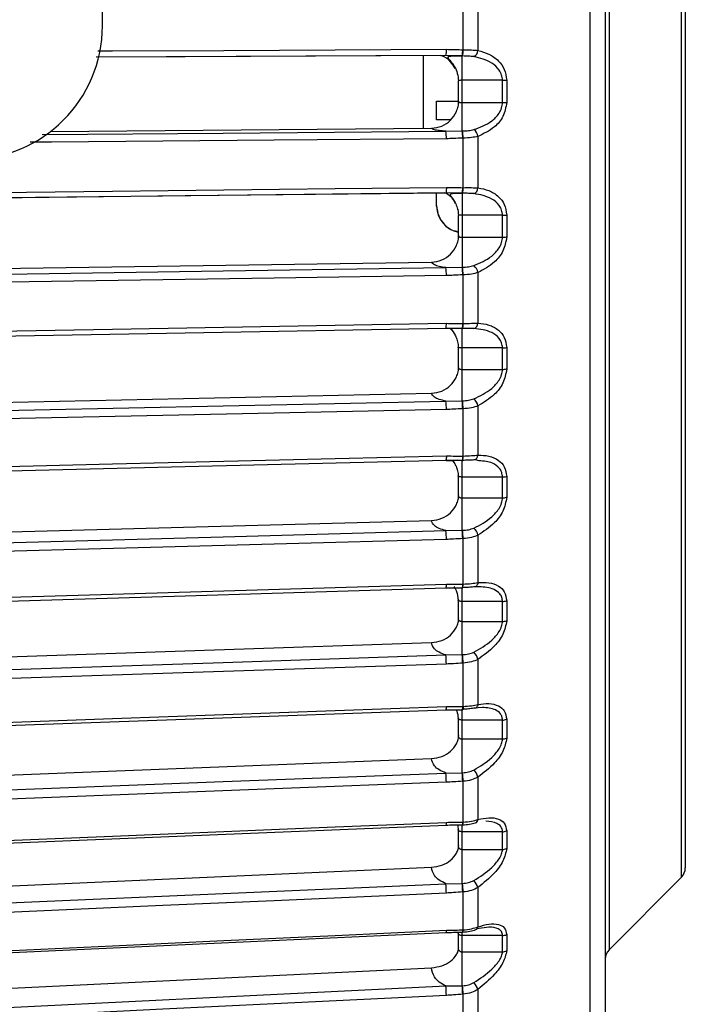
# Model space of a CAD drawing. Header units: millimetres. Extents: x -697 to -365, y 179 to 423.
# Tile 11 of 18: x -415 to -365, y 223 to 296. Entities that reach past the tile are written whole.
import ezdxf

# ---------------------------------------------------------------- set-up
doc = ezdxf.new("R2010")
doc.units = ezdxf.units.MM

msp = doc.modelspace()

# ---------------------------------------------------------------- linework, layer by layer
at = {"color": 7, "linetype": 'Continuous', "lineweight": 25}
for p, q in [((-372.473, 199.128), (-372.473, 402.93)), ((-371.347, 400.587), (-371.347, 201.471)), ((-371.055, 375.129), (-371.055, 226.93)), ((-365.64, 232.344), (-365.64, 369.714)), ((-365.347, 369.007), (-365.347, 233.051)), ((-408.947, 296.029), (-408.947, 306.029)), ((-381.971, 294.23), (-381.971, 297.971)), ((-380.859, 298.063), (-380.859, 294.178)), ((-384.947, 293.836), (-384.947, 288.357)), ((-383.243, 293.823), (-382.927, 293.79)), ((-383.257, 293.796), (-409.407, 293.675)), ((-382.034, 293.765), (-383.257, 293.796)), ((-382.034, 288.163), (-382.034, 293.765)), ((-382.334, 291.906), (-382.334, 290.373)), ((-379.023, 291.946), (-382.034, 291.946)), ((-379.023, 290.278), (-379.023, 291.946)), ((-378.71, 291.956), (-378.71, 290.289)), ((-383.947, 288.995), (-383.947, 290.395)), ((-382.034, 290.278), (-379.023, 290.278)), ((-412.818, 288.128), (-384.334, 288.362)), ((-383.257, 288.133), (-382.034, 288.163)), ((-381.971, 283.916), (-381.971, 287.624)), ((-380.859, 287.756), (-380.859, 283.906)), ((-383.947, 282.545), (-383.947, 283.518)), ((-382.034, 283.495), (-383.257, 283.525)), ((-382.034, 283.495), (-382.034, 277.968)), ((-382.334, 281.844), (-382.334, 280.328)), ((-379.023, 281.853), (-382.034, 281.853)), ((-379.023, 280.207), (-379.023, 281.853)), ((-378.71, 281.873), (-378.71, 280.228)), ((-382.034, 280.207), (-379.023, 280.207)), ((-439.147, 277.542), (-384.334, 278.348)), ((-383.257, 277.938), (-382.034, 277.968)), ((-381.971, 273.757), (-381.971, 277.398)), ((-380.859, 277.569), (-380.859, 273.788)), ((-383.254, 273.406), (-383.257, 273.414)), ((-382.034, 273.383), (-383.257, 273.414)), ((-383.246, 273.398), (-382.832, 273.393)), ((-383.24, 273.411), (-383.241, 273.407)), ((-382.034, 267.981), (-382.034, 273.39)), ((-382.03, 273.382), (-382.034, 273.383)), ((-382.03, 273.382), (-382.001, 273.382)), ((-381.359, 273.39), (-382.005, 273.383)), ((-382.001, 273.382), (-382.005, 273.383)), ((-381.172, 273.387), (-381.359, 273.39)), ((-382.334, 271.964), (-382.334, 270.466)), ((-379.023, 271.934), (-382.034, 271.934)), ((-379.023, 270.325), (-379.023, 271.934)), ((-378.71, 271.963), (-378.71, 270.356)), ((-382.034, 270.325), (-379.023, 270.325)), ((-439.147, 267.385), (-384.334, 268.54)), ((-383.257, 267.953), (-382.034, 267.981)), ((-381.971, 263.845), (-381.971, 267.386)), ((-380.859, 267.595), (-380.859, 263.918)), ((-383.244, 263.521), (-382.727, 263.519)), ((-382.795, 263.541), (-382.592, 263.266)), ((-382.034, 263.522), (-382.404, 263.531)), ((-382.034, 258.294), (-382.034, 263.522)), ((-382.028, 263.514), (-381.999, 263.515)), ((-381.047, 263.553), (-381.172, 263.552)), ((-380.766, 263.499), (-381.047, 263.553)), ((-382.334, 262.344), (-382.334, 260.878)), ((-379.023, 262.278), (-382.034, 262.278)), ((-379.023, 260.721), (-379.023, 262.278)), ((-378.71, 262.317), (-378.71, 260.762)), ((-382.034, 260.721), (-379.023, 260.721)), ((-439.147, 257.533), (-384.334, 259.026)), ((-383.257, 258.267), (-382.034, 258.294)), ((-380.859, 257.924), (-380.859, 254.383)), ((-381.971, 254.269), (-381.971, 257.679)), ((-380.773, 254.074), (-381.172, 254.056)), ((-383.242, 253.981), (-382.616, 253.982)), ((-382.034, 248.994), (-382.034, 254.001)), ((-382.025, 253.982), (-381.996, 253.983)), ((-382.334, 253.058), (-382.334, 251.667)), ((-379.023, 252.973), (-382.034, 252.973)), ((-379.023, 251.481), (-379.023, 252.973)), ((-378.71, 253.022), (-378.71, 251.532)), ((-382.034, 251.481), (-379.023, 251.481)), ((-439.147, 248.075), (-384.334, 249.893)), ((-383.257, 248.969), (-382.034, 248.994)), ((-381.971, 245.117), (-381.971, 248.364)), ((-380.859, 248.643), (-380.859, 245.271)), ((-383.239, 244.862), (-382.485, 244.868)), ((-382.034, 240.165), (-382.034, 244.905)), ((-382.021, 244.872), (-381.993, 244.873)), ((-380.511, 245.039), (-381.172, 244.985)), ((-382.334, 244.209), (-382.334, 242.907)), ((-379.023, 244.103), (-382.034, 244.103)), ((-379.023, 242.691), (-379.023, 244.103)), ((-378.71, 244.161), (-378.71, 242.751)), ((-382.034, 242.691), (-379.023, 242.691)), ((-439.147, 239.096), (-384.334, 241.223)), ((-383.257, 240.141), (-382.034, 240.165)), ((-381.971, 236.471), (-381.971, 239.527)), ((-380.859, 239.837), (-380.859, 236.664)), ((-383.236, 236.247), (-382.39, 236.26)), ((-382.334, 235.879), (-382.334, 234.667)), ((-382.034, 231.888), (-382.034, 236.269)), ((-379.023, 235.748), (-382.034, 235.748)), ((-382.018, 236.266), (-381.99, 236.267)), ((-379.023, 234.429), (-379.023, 235.748)), ((-378.71, 235.815), (-378.71, 234.497)), ((-382.034, 234.429), (-379.023, 234.429)), ((-439.147, 230.679), (-384.334, 233.094)), ((-365.64, 232.344), (-371.055, 226.93)), ((-383.257, 231.866), (-382.034, 231.888)), ((-381.971, 228.41), (-381.971, 231.246)), ((-380.859, 231.584), (-380.859, 228.64)), ((-382.034, 224.236), (-382.034, 228.275)), ((-380.034, 228.62), (-380.942, 228.479)), ((-383.233, 228.214), (-382.346, 228.234)), ((-382.346, 228.236), (-382.334, 228.158)), ((-382.334, 228.144), (-382.334, 227.024)), ((-379.023, 227.985), (-382.034, 227.985)), ((-382.015, 228.242), (-381.987, 228.243)), ((-379.023, 226.77), (-379.023, 227.985)), ((-378.71, 228.06), (-378.71, 226.846)), ((-382.034, 226.77), (-379.023, 226.77)), ((-438.678, 222.921), (-384.334, 225.58)), ((-383.257, 224.216), (-382.034, 224.236)), ((-380.859, 223.961), (-380.859, 221.271)), ((-381.971, 221.007), (-381.971, 223.597))]:
    msp.add_line(p, q, dxfattribs=at)
at = {"color": 7, "linetype": 'Continuous', "lineweight": 25, "flags": 128}
for points in [[(-409.4, 293.703), (-402.761, 293.733), (-383.243, 293.823)], [(-409.283, 294.143), (-408.205, 294.148), (-399.878, 294.187), (-391.55, 294.225), (-383.222, 294.263)], [(-381.999, 294.231), (-381.983, 294.231), (-381.971, 294.23)], [(-382.005, 293.765), (-382.021, 293.765), (-382.034, 293.765)], [(-413.443, 287.885), (-399.912, 287.996), (-383.257, 288.133)], [(-382.034, 288.163), (-382.018, 288.163), (-382.005, 288.163)], [(-383.222, 287.575), (-396.092, 287.469), (-404.42, 287.401), (-412.748, 287.332), (-414.341, 287.319)], [(-381.971, 287.624), (-381.987, 287.623), (-381.999, 287.623)], [(-383.257, 283.525), (-404.454, 283.289), (-421.11, 283.103)], [(-421.095, 283.117), (-402.76, 283.322), (-383.241, 283.54)], [(-421.075, 283.518), (-408.205, 283.662), (-399.878, 283.755), (-391.55, 283.848), (-383.222, 283.941)], [(-383.222, 283.941), (-383.223, 283.846), (-383.225, 283.757), (-383.228, 283.679), (-383.232, 283.614), (-383.237, 283.564), (-383.243, 283.532), (-383.25, 283.519), (-383.257, 283.525)], [(-381.999, 283.916), (-381.983, 283.916), (-381.971, 283.916)], [(-382.005, 283.495), (-382.021, 283.495), (-382.034, 283.495)], [(-421.11, 277.381), (-399.912, 277.693), (-383.257, 277.938)], [(-382.034, 277.968), (-382.018, 277.968), (-382.005, 277.968)], [(-383.222, 277.341), (-396.092, 277.152), (-404.42, 277.03), (-412.748, 276.907), (-421.075, 276.785)], [(-381.971, 277.398), (-381.987, 277.397), (-381.999, 277.397)], [(-421.094, 272.746), (-402.758, 273.068), (-383.24, 273.412)], [(-421.075, 273.107), (-408.205, 273.333), (-399.878, 273.479), (-391.55, 273.626), (-383.222, 273.773)], [(-381.999, 273.757), (-381.983, 273.757), (-381.971, 273.757)], [(-421.11, 267.155), (-399.912, 267.602), (-383.257, 267.953)], [(-383.222, 267.323), (-396.092, 267.051), (-404.42, 266.876), (-412.748, 266.7), (-421.075, 266.525)], [(-382.034, 267.981), (-382.018, 267.982), (-382.005, 267.982)], [(-381.971, 267.386), (-381.987, 267.385), (-381.999, 267.385)], [(-421.075, 262.947), (-408.205, 263.255), (-399.878, 263.454), (-391.55, 263.652), (-383.222, 263.851)], [(-383.222, 263.851), (-383.223, 263.763), (-383.225, 263.684), (-383.228, 263.618), (-383.232, 263.568), (-383.237, 263.536), (-383.243, 263.522), (-383.25, 263.527), (-383.257, 263.552)], [(-381.999, 263.844), (-382.001, 263.765), (-382.004, 263.693), (-382.007, 263.632), (-382.011, 263.581), (-382.016, 263.544), (-382.022, 263.522), (-382.028, 263.514), (-382.034, 263.522)], [(-381.999, 263.844), (-381.983, 263.844), (-381.971, 263.845)], [(-421.092, 262.627), (-402.757, 263.065), (-383.239, 263.531)], [(-421.11, 257.236), (-399.912, 257.813), (-383.257, 258.267)], [(-382.034, 258.294), (-382.018, 258.295), (-382.005, 258.295)], [(-383.222, 257.609), (-396.092, 257.258), (-404.42, 257.032), (-412.748, 256.805), (-421.075, 256.578)], [(-381.971, 257.679), (-381.987, 257.678), (-381.999, 257.678)], [(-421.075, 253.133), (-408.205, 253.519), (-399.878, 253.768), (-391.55, 254.017), (-383.222, 254.267)], [(-381.999, 254.269), (-381.983, 254.269), (-381.971, 254.269)], [(-380.859, 254.383), (-380.876, 254.308), (-380.901, 254.239), (-380.934, 254.179), (-380.973, 254.129), (-381.018, 254.091), (-381.067, 254.066), (-381.119, 254.054), (-381.172, 254.056)], [(-421.091, 252.853), (-402.755, 253.402), (-383.237, 253.986)], [(-421.11, 247.713), (-399.912, 248.416), (-383.257, 248.969)], [(-382.034, 248.994), (-382.018, 248.995), (-382.005, 248.995)], [(-383.222, 248.289), (-396.092, 247.862), (-404.42, 247.586), (-412.748, 247.309), (-421.075, 247.033)], [(-381.971, 248.364), (-381.987, 248.363), (-381.999, 248.363)], [(-380.859, 245.271), (-380.876, 245.199), (-380.901, 245.134), (-380.934, 245.079), (-380.973, 245.034), (-381.018, 245.002), (-381.067, 244.983), (-381.119, 244.977), (-381.172, 244.985)], [(-421.089, 243.512), (-402.754, 244.167), (-383.236, 244.864)], [(-421.075, 243.753), (-408.205, 244.213), (-399.878, 244.51), (-391.55, 244.808), (-383.222, 245.106)], [(-381.999, 245.116), (-381.983, 245.117), (-381.971, 245.117)], [(-381.971, 245.117), (-381.972, 245.046), (-381.975, 244.985), (-381.978, 244.936), (-381.983, 244.901), (-381.988, 244.879), (-381.993, 244.873), (-381.997, 244.876)], [(-421.11, 238.673), (-399.912, 239.495), (-383.257, 240.141)], [(-382.034, 240.165), (-382.018, 240.166), (-382.005, 240.166)], [(-383.222, 239.446), (-396.092, 238.947), (-404.42, 238.624), (-412.748, 238.301), (-421.075, 237.978)], [(-381.971, 239.527), (-381.987, 239.526), (-381.999, 239.525)], [(-421.075, 234.891), (-408.205, 235.421), (-399.878, 235.765), (-391.55, 236.108), (-383.222, 236.451)], [(-381.999, 236.47), (-381.983, 236.471), (-381.971, 236.471)], [(-421.088, 234.688), (-402.752, 235.443), (-383.234, 236.248)], [(-421.11, 230.198), (-399.912, 231.132), (-383.257, 231.866)], [(-382.034, 231.888), (-382.018, 231.888), (-382.005, 231.889)], [(-381.971, 231.246), (-381.987, 231.245), (-381.999, 231.244)], [(-383.222, 231.161), (-396.092, 230.594), (-404.42, 230.227), (-412.748, 229.86), (-421.075, 229.493)], [(-421.075, 226.628), (-408.205, 227.224), (-399.878, 227.61), (-391.55, 227.996), (-383.222, 228.381)], [(-381.999, 228.409), (-381.983, 228.41), (-381.971, 228.41)], [(-421.086, 226.461), (-402.751, 227.31), (-383.233, 228.214)], [(-421.11, 222.364), (-399.912, 223.401), (-383.257, 224.216)], [(-382.034, 224.236), (-382.018, 224.237), (-382.005, 224.237)], [(-383.222, 223.508), (-396.092, 222.879), (-404.42, 222.471), (-412.748, 222.064), (-421.075, 221.656)], [(-381.971, 223.597), (-381.987, 223.596), (-381.999, 223.595)]]:
    msp.add_lwpolyline(points, dxfattribs=at)
at = {"color": 7, "linetype": 'Continuous', "lineweight": 25}
for centre, radius, start, end in [((-418.947, 296.029), 10, 270, 0), ((-384.647, 294.133), 1.431, 346.34206, 5.22036), ((-384.129, 294.154), 2.131, 349.47017, 2.05581), ((-384.104, 294.154), 2.135, 349.48034, 2.04481), ((-381.408, 294.214), 0.55, 295.47208, 356.24477), ((-379.009, 296.726), 4.78, 269.83245, 273.57872), ((-379.009, 294.319), 4.041, 269.80238, 274.23491), ((-385.927, 287.688), 2.708, 357.61468, 9.46577), ((-385.633, 287.662), 3.634, 359.39027, 7.92764), ((-385.608, 287.662), 3.638, 359.39716, 7.92235), ((-381.546, 287.677), 0.691, 6.53784, 57.20491), ((-383.493, 283.826), 1.496, 347.19242, 3.44763), ((-383.467, 283.826), 1.499, 347.20805, 3.43184), ((-381.343, 283.925), 0.484, 290.70338, 357.68043), ((-381.947, 282.545), 2, 180, 258.85622), ((-379.009, 284.13), 2.277, 269.65713, 277.53726), ((-379.009, 282.307), 2.1, 269.63041, 278.17973), ((-386.691, 277.44), 3.47, 358.36819, 8.25203), ((-386.512, 277.41), 4.513, 359.83016, 7.0935), ((-386.488, 277.411), 4.517, 359.83605, 7.08949), ((-381.62, 277.463), 0.768, 7.97037, 54.29191), ((-385.335, 273.697), 2.114, 352.22782, 2.0362), ((-383.24, 273.669), 1.243, 346.6636, 4.06564), ((-383.212, 273.669), 1.245, 346.67035, 4.05364), ((-381.282, 273.795), 0.423, 285.12602, 359.09324), ((-379.01, 273.449), 1.516, 269.50705, 281.39028), ((-379.01, 271.764), 1.439, 269.48551, 282.01048), ((-381.695, 267.456), 0.847, 9.43803, 51.84796), ((-387.503, 267.404), 4.282, 358.90765, 7.36167), ((-387.445, 267.369), 5.446, 0.16951, 6.45699), ((-387.422, 267.369), 5.451, 0.17474, 6.45386), ((-382.851, 263.754), 0.885, 344.28174, 5.84739), ((-381.227, 263.915), 0.368, 278.65733, 0.4101), ((-379.011, 263.431), 1.153, 269.39205, 285.08814), ((-379.011, 261.832), 1.111, 269.37697, 285.67851), ((-388.347, 257.67), 5.125, 359.31674, 6.68851), ((-388.417, 257.628), 6.418, 0.44737, 5.96193), ((-388.395, 257.628), 6.424, 0.45217, 5.95944), ((-381.771, 257.747), 0.929, 10.97525, 49.80711), ((-384.109, 254.185), 0.891, 346.75425, 5.27692), ((-382.656, 254.182), 0.662, 342.46438, 7.49562), ((-382.519, 254.178), 0.556, 339.622, 9.458), ((-379.012, 253.917), 0.945, 269.31823, 288.58797), ((-379.012, 252.4), 0.919, 269.31023, 289.14219), ((-389.203, 248.326), 5.981, 359.64407, 6.16888), ((-389.418, 248.274), 7.419, 0.68876, 5.57191), ((-389.397, 248.274), 7.426, 0.69329, 5.56988), ((-381.849, 248.422), 1.014, 12.62399, 48.11138), ((-383.797, 245.027), 0.58, 343.49725, 7.74648), ((-382.721, 245.058), 0.724, 345.12274, 4.61253), ((-379.013, 244.915), 0.812, 269.28764, 291.85465), ((-379.013, 243.486), 0.795, 269.28668, 292.3677), ((-390.055, 239.455), 6.833, 359.92011, 5.76224), ((-390.442, 239.391), 8.444, 0.9111, 5.26219), ((-390.422, 239.391), 8.452, 0.91548, 5.26053), ((-381.929, 239.561), 1.105, 14.43495, 46.70859), ((-383.911, 236.39), 0.691, 348.08343, 5.02727), ((-382.527, 236.416), 0.53, 343.56725, 5.89158), ((-382.498, 236.417), 0.53, 343.56239, 5.88353), ((-381.145, 236.679), 0.286, 290.02591, 356.86519), ((-379.014, 236.47), 0.722, 269.29845, 294.86106), ((-379.014, 235.139), 0.71, 269.30388, 295.32924), ((-366.347, 233.051), 1, 315, 0), ((-382.017, 231.242), 1.208, 16.47042, 45.54938), ((-390.889, 231.139), 7.667, 0.16558, 5.44148), ((-391.494, 231.057), 9.497, 1.1278, 5.01529), ((-391.475, 231.058), 9.506, 1.13211, 5.01391), ((-383.657, 228.325), 0.438, 345.27812, 7.3165), ((-382.412, 228.364), 0.416, 342.88457, 6.24303), ((-382.384, 228.365), 0.416, 342.87854, 6.23457), ((-381.113, 228.659), 0.254, 294.05561, 355.57368), ((-379.015, 228.643), 0.658, 269.34553, 297.58763), ((-379.016, 227.419), 0.65, 269.35625, 298.00837), ((-370.347, 226.223), 1, 135, 180), ((-391.698, 223.45), 8.477, 0.39588, 5.1877), ((-392.598, 223.346), 10.602, 1.35045, 4.8182), ((-392.581, 223.346), 10.613, 1.3548, 4.81704), ((-382.121, 223.531), 1.333, 18.80882, 44.58354)]:
    msp.add_arc(centre, radius, start, end, dxfattribs=at)
for points, knots in [([(-383.222, 294.263), (-382.994, 294.258), (-382.586, 294.248), (-382.179, 294.236), (-381.999, 294.231)], [0, 0, 0, 0, 0.56, 1, 1, 1, 1]), ([(-381.971, 294.23), (-381.75, 294.229), (-381.345, 294.226), (-381.011, 294.193), (-380.859, 294.178)], [0, 0, 0, 0, 0.54608, 1, 1, 1, 1]), ([(-380.859, 294.178), (-380.584, 294.103), (-380.032, 293.952), (-379.349, 293.47), (-378.827, 292.802), (-378.749, 292.237), (-378.71, 291.956)], [0, 0, 0, 0, 0.280224, 0.560337, 0.78079, 1, 1, 1, 1]), ([(-382.553, 292.817), (-382.66, 292.997), (-382.901, 293.4), (-383.338, 293.736), (-383.632, 293.787), (-383.669, 293.794)], [0, 0, 0, 0, 0.41351, 0.927738, 1, 1, 1, 1]), ([(-382.034, 293.756), (-382.132, 293.755), (-382.323, 293.754), (-382.581, 293.75), (-382.794, 293.743), (-382.954, 293.731), (-383.06, 293.71), (-383.109, 293.675), (-383.106, 293.622), (-383.057, 293.548), (-382.971, 293.447), (-382.816, 293.268), (-382.6, 292.956), (-382.429, 292.634), (-382.404, 292.436), (-382.402, 292.413)], [0, 0, 0, 0, 0.085659, 0.165942, 0.241344, 0.311542, 0.377676, 0.440284, 0.500926, 0.561334, 0.622928, 0.687095, 0.826003, 0.979646, 1, 1, 1, 1]), ([(-381.172, 293.717), (-381.302, 293.732), (-381.562, 293.761), (-381.857, 293.763), (-382.005, 293.765)], [0, 0, 0, 0, 0.499171, 1, 1, 1, 1]), ([(-379.023, 291.946), (-379.036, 292.08), (-379.065, 292.363), (-379.329, 292.836), (-380.002, 293.432), (-380.704, 293.603), (-381.172, 293.717)], [0, 0, 0, 0, 0.119163, 0.251245, 0.501201, 1, 1, 1, 1]), ([(-382.299, 291.921), (-382.304, 292.052), (-382.309, 292.228), (-382.368, 292.392), (-382.383, 292.435)], [0, 0, 0, 0, 0.739738, 1, 1, 1, 1]), ([(-382.034, 291.946), (-382.073, 291.946), (-382.135, 291.945), (-382.211, 291.942), (-382.266, 291.94), (-382.31, 291.937), (-382.335, 291.933), (-382.336, 291.928), (-382.312, 291.924), (-382.299, 291.921)], [0, 0, 0, 0, 0.189182, 0.29918, 0.419203, 0.549282, 0.689434, 0.839672, 1, 1, 1, 1]), ([(-384.334, 288.362), (-384.07, 288.394), (-383.542, 288.46), (-382.871, 288.931), (-382.497, 289.488), (-382.325, 289.991), (-382.308, 290.255), (-382.299, 290.384)], [0, 0, 0, 0, 0.249639, 0.499119, 0.748613, 0.876971, 1, 1, 1, 1]), ([(-383.947, 290.395), (-383.918, 290.395), (-383.858, 290.395), (-383.395, 290.395), (-382.853, 290.395), (-382.464, 290.395), (-382.334, 290.395)], [0, 0, 0, 0, 0.286071, 0.571879, 0.85755, 1, 1, 1, 1]), ([(-382.299, 290.384), (-382.31, 290.379), (-382.33, 290.367), (-382.337, 290.349), (-382.325, 290.331), (-382.295, 290.313), (-382.249, 290.297), (-382.189, 290.286), (-382.116, 290.279), (-382.062, 290.278), (-382.034, 290.278)], [0, 0, 0, 0, 0.124888, 0.249848, 0.374882, 0.49999, 0.616707, 0.73884, 0.866555, 1, 1, 1, 1]), ([(-381.172, 288.258), (-380.705, 288.427), (-380.003, 288.681), (-379.33, 289.353), (-379.065, 289.857), (-379.036, 290.143), (-379.023, 290.278)], [0, 0, 0, 0, 0.498093, 0.748744, 0.880822, 1, 1, 1, 1]), ([(-378.71, 290.289), (-378.775, 289.925), (-378.904, 289.195), (-379.736, 288.274), (-380.434, 287.952), (-380.859, 287.756)], [0, 0, 0, 0, 0.279254, 0.560993, 1, 1, 1, 1]), ([(-382.886, 288.995), (-383.053, 288.995), (-383.447, 288.995), (-383.854, 288.995), (-383.916, 288.995), (-383.947, 288.995)], [0, 0, 0, 0, 0.268275, 0.633477, 1, 1, 1, 1]), ([(-383.257, 288.133), (-383.428, 288.148), (-383.772, 288.179), (-384.212, 288.256), (-384.288, 288.322), (-384.334, 288.362)], [0, 0, 0, 0, 0.280468, 0.560859, 1, 1, 1, 1]), ([(-382.005, 288.163), (-381.857, 288.168), (-381.562, 288.176), (-381.302, 288.231), (-381.172, 288.258)], [0, 0, 0, 0, 0.500158, 1, 1, 1, 1]), ([(-381.999, 287.623), (-382.228, 287.613), (-382.635, 287.594), (-383.043, 287.581), (-383.222, 287.575)], [0, 0, 0, 0, 0.559999, 1, 1, 1, 1]), ([(-380.859, 287.756), (-381.011, 287.722), (-381.345, 287.646), (-381.75, 287.632), (-381.971, 287.624)], [0, 0, 0, 0, 0.45392, 1, 1, 1, 1]), ([(-382.529, 282.718), (-382.638, 282.918), (-382.828, 283.267), (-383.177, 283.457), (-383.326, 283.539)], [0, 0, 0, 0, 0.572672, 1, 1, 1, 1]), ([(-383.241, 283.54), (-383.061, 283.544), (-382.814, 283.551), (-382.488, 283.512), (-382.347, 283.503), (-382.265, 283.497)], [0, 0, 0, 0, 0.523058, 0.720251, 1, 1, 1, 1]), ([(-383.222, 283.941), (-382.994, 283.937), (-382.586, 283.929), (-382.179, 283.92), (-381.999, 283.916)], [0, 0, 0, 0, 0.56, 1, 1, 1, 1]), ([(-381.172, 283.473), (-381.302, 283.48), (-381.562, 283.496), (-381.857, 283.495), (-382.005, 283.495)], [0, 0, 0, 0, 0.4991708, 1, 1, 1, 1]), ([(-381.971, 283.916), (-381.75, 283.918), (-381.345, 283.921), (-381.011, 283.911), (-380.859, 283.906)], [0, 0, 0, 0, 0.54608, 1, 1, 1, 1]), ([(-380.859, 283.906), (-380.584, 283.852), (-380.032, 283.745), (-379.349, 283.321), (-378.827, 282.7), (-378.749, 282.148), (-378.71, 281.873)], [0, 0, 0, 0, 0.280224, 0.560337, 0.78079, 1, 1, 1, 1]), ([(-382.034, 283.486), (-382.126, 283.485), (-382.304, 283.482), (-382.532, 283.478), (-382.711, 283.472), (-382.837, 283.459), (-382.911, 283.435), (-382.937, 283.397), (-382.92, 283.339), (-382.854, 283.235), (-382.702, 283.039), (-382.516, 282.711), (-382.398, 282.438), (-382.381, 282.278), (-382.38, 282.262)], [0, 0, 0, 0, 0.091183, 0.17556, 0.254052, 0.326782, 0.395153, 0.459923, 0.522586, 0.584588, 0.7102, 0.843386, 0.984463, 1, 1, 1, 1]), ([(-379.023, 281.853), (-379.036, 281.985), (-379.065, 282.262), (-379.329, 282.714), (-380.002, 283.261), (-380.704, 283.388), (-381.172, 283.473)], [0, 0, 0, 0, 0.119163, 0.251245, 0.501201, 1, 1, 1, 1]), ([(-383.947, 282.58), (-383.918, 282.317), (-383.858, 281.791), (-383.395, 281.135), (-382.853, 280.723), (-382.464, 280.668), (-382.334, 280.65)], [0, 0, 0, 0, 0.286071, 0.571879, 0.85755, 1, 1, 1, 1]), ([(-382.299, 281.871), (-382.302, 281.999), (-382.305, 282.146), (-382.352, 282.283), (-382.357, 282.3)], [0, 0, 0, 0, 0.877771, 1, 1, 1, 1]), ([(-382.034, 281.853), (-382.073, 281.853), (-382.135, 281.853), (-382.211, 281.854), (-382.266, 281.857), (-382.31, 281.86), (-382.335, 281.864), (-382.336, 281.869), (-382.312, 281.87), (-382.299, 281.871)], [0, 0, 0, 0, 0.189182, 0.29918, 0.419203, 0.549282, 0.689434, 0.839672, 1, 1, 1, 1]), ([(-384.334, 278.348), (-384.07, 278.382), (-383.542, 278.45), (-382.871, 278.918), (-382.497, 279.469), (-382.325, 279.966), (-382.308, 280.226), (-382.299, 280.354)], [0, 0, 0, 0, 0.249639, 0.499119, 0.748613, 0.876971, 1, 1, 1, 1]), ([(-382.299, 280.354), (-382.31, 280.346), (-382.33, 280.33), (-382.337, 280.305), (-382.325, 280.28), (-382.295, 280.255), (-382.249, 280.234), (-382.189, 280.219), (-382.116, 280.209), (-382.062, 280.208), (-382.034, 280.207)], [0, 0, 0, 0, 0.124888, 0.249848, 0.374882, 0.49999, 0.616707, 0.73884, 0.866555, 1, 1, 1, 1]), ([(-381.172, 278.087), (-380.705, 278.281), (-380.003, 278.574), (-379.33, 279.277), (-379.065, 279.79), (-379.036, 280.073), (-379.023, 280.207)], [0, 0, 0, 0, 0.498093, 0.748744, 0.880822, 1, 1, 1, 1]), ([(-378.71, 280.228), (-378.775, 279.865), (-378.904, 279.136), (-379.736, 278.165), (-380.434, 277.795), (-380.859, 277.569)], [0, 0, 0, 0, 0.279254, 0.560993, 1, 1, 1, 1]), ([(-383.257, 277.938), (-383.428, 277.966), (-383.772, 278.021), (-384.212, 278.159), (-384.288, 278.277), (-384.334, 278.348)], [0, 0, 0, 0, 0.280468, 0.560859, 1, 1, 1, 1]), ([(-382.005, 277.968), (-381.857, 277.974), (-381.562, 277.986), (-381.302, 278.053), (-381.172, 278.087)], [0, 0, 0, 0, 0.500158, 1, 1, 1, 1]), ([(-381.999, 277.397), (-382.228, 277.385), (-382.635, 277.364), (-383.043, 277.348), (-383.222, 277.341)], [0, 0, 0, 0, 0.559999, 1, 1, 1, 1]), ([(-380.859, 277.569), (-381.011, 277.526), (-381.345, 277.429), (-381.75, 277.409), (-381.971, 277.398)], [0, 0, 0, 0, 0.45392, 1, 1, 1, 1]), ([(-383.24, 273.412), (-383.06, 273.412), (-382.654, 273.412), (-382.248, 273.406), (-382.021, 273.403)], [0, 0, 0, 0, 0.4421582, 1, 1, 1, 1]), ([(-383.222, 273.773), (-382.994, 273.77), (-382.586, 273.766), (-382.179, 273.759), (-381.999, 273.757)], [0, 0, 0, 0, 0.56, 1, 1, 1, 1]), ([(-382.99, 273.407), (-382.962, 273.39), (-382.765, 273.273), (-382.662, 273.064), (-382.573, 272.884)], [0, 0, 0, 0, 0.141175, 1, 1, 1, 1]), ([(-382.831, 273.35), (-382.831, 273.35), (-382.853, 273.333), (-382.802, 273.253), (-382.663, 273.057), (-382.494, 272.762), (-382.361, 272.391), (-382.343, 272.115), (-382.334, 271.974)], [0, 0, 0, 0, 0.005448, 0.187442, 0.374384, 0.572787, 0.782953, 1, 1, 1, 1]), ([(-381.971, 273.757), (-381.75, 273.762), (-381.345, 273.771), (-381.011, 273.783), (-380.859, 273.788)], [0, 0, 0, 0, 0.54608, 1, 1, 1, 1]), ([(-379.023, 271.934), (-379.036, 272.061), (-379.065, 272.331), (-379.329, 272.757), (-380.002, 273.252), (-380.704, 273.333), (-381.172, 273.387)], [0, 0, 0, 0, 0.119163, 0.2512452, 0.501201, 1, 1, 1, 1]), ([(-380.859, 273.788), (-380.584, 273.757), (-380.032, 273.695), (-379.349, 273.331), (-378.827, 272.764), (-378.749, 272.23), (-378.71, 271.963)], [0, 0, 0, 0, 0.280224, 0.560337, 0.78079, 1, 1, 1, 1]), ([(-382.034, 271.934), (-382.073, 271.934), (-382.135, 271.935), (-382.211, 271.94), (-382.266, 271.947), (-382.31, 271.957), (-382.335, 271.969), (-382.336, 271.983), (-382.312, 271.99), (-382.299, 271.993)], [0, 0, 0, 0, 0.189182, 0.29918, 0.419203, 0.549282, 0.689434, 0.839672, 1, 1, 1, 1]), ([(-384.334, 268.54), (-384.07, 268.575), (-383.542, 268.645), (-382.871, 269.106), (-382.497, 269.646), (-382.325, 270.132), (-382.308, 270.386), (-382.299, 270.511)], [0, 0, 0, 0, 0.249639, 0.499119, 0.748613, 0.876971, 1, 1, 1, 1]), ([(-382.299, 270.511), (-382.31, 270.501), (-382.33, 270.481), (-382.337, 270.449), (-382.325, 270.417), (-382.295, 270.386), (-382.249, 270.36), (-382.189, 270.34), (-382.116, 270.327), (-382.062, 270.326), (-382.034, 270.325)], [0, 0, 0, 0, 0.124888, 0.249848, 0.374882, 0.49999, 0.616707, 0.73884, 0.866555, 1, 1, 1, 1]), ([(-381.172, 268.123), (-380.705, 268.341), (-380.003, 268.67), (-379.33, 269.398), (-379.065, 269.915), (-379.036, 270.193), (-379.023, 270.325)], [0, 0, 0, 0, 0.4980925, 0.7487444, 0.8808223, 1, 1, 1, 1]), ([(-378.71, 270.356), (-378.775, 269.997), (-378.904, 269.274), (-379.736, 268.263), (-380.434, 267.848), (-380.859, 267.595)], [0, 0, 0, 0, 0.279254, 0.560993, 1, 1, 1, 1]), ([(-383.257, 267.953), (-383.428, 267.992), (-383.772, 268.071), (-384.212, 268.269), (-384.288, 268.438), (-384.334, 268.54)], [0, 0, 0, 0, 0.280468, 0.560859, 1, 1, 1, 1]), ([(-382.005, 267.982), (-381.857, 267.989), (-381.562, 268.004), (-381.302, 268.083), (-381.172, 268.123)], [0, 0, 0, 0, 0.500158, 1, 1, 1, 1]), ([(-381.999, 267.385), (-382.228, 267.372), (-382.635, 267.349), (-383.043, 267.331), (-383.222, 267.323)], [0, 0, 0, 0, 0.559999, 1, 1, 1, 1]), ([(-380.859, 267.595), (-381.011, 267.542), (-381.345, 267.426), (-381.75, 267.4), (-381.971, 267.386)], [0, 0, 0, 0, 0.45392, 1, 1, 1, 1]), ([(-383.222, 263.851), (-382.994, 263.85), (-382.586, 263.849), (-382.179, 263.846), (-381.999, 263.844)], [0, 0, 0, 0, 0.56, 1, 1, 1, 1]), ([(-381.971, 263.845), (-381.75, 263.853), (-381.345, 263.868), (-381.011, 263.902), (-380.859, 263.918)], [0, 0, 0, 0, 0.54608, 1, 1, 1, 1]), ([(-380.859, 263.918), (-380.584, 263.909), (-380.032, 263.892), (-379.349, 263.593), (-378.827, 263.084), (-378.749, 262.572), (-378.71, 262.317)], [0, 0, 0, 0, 0.280224, 0.560337, 0.78079, 1, 1, 1, 1]), ([(-383.239, 263.531), (-383.059, 263.532), (-382.652, 263.534), (-382.246, 263.531), (-382.02, 263.529)], [0, 0, 0, 0, 0.4425669, 1, 1, 1, 1]), ([(-382.73, 263.544), (-382.733, 263.529), (-382.739, 263.493), (-382.626, 263.34), (-382.485, 263.084), (-382.36, 262.741), (-382.343, 262.48), (-382.334, 262.347)], [0, 0, 0, 0, 0.1428917, 0.3364713, 0.5447327, 0.7676045, 1, 1, 1, 1]), ([(-381.172, 263.552), (-381.302, 263.546), (-381.562, 263.533), (-381.857, 263.526), (-382.005, 263.522)], [0, 0, 0, 0, 0.499171, 1, 1, 1, 1]), ([(-379.023, 262.278), (-379.035, 262.396), (-379.061, 262.644), (-379.306, 263.029), (-379.854, 263.421), (-380.421, 263.47), (-380.766, 263.499)], [0, 0, 0, 0, 0.134462, 0.282451, 0.563332, 1, 1, 1, 1]), ([(-382.034, 262.278), (-382.073, 262.278), (-382.135, 262.28), (-382.211, 262.289), (-382.266, 262.301), (-382.31, 262.317), (-382.335, 262.338), (-382.336, 262.36), (-382.312, 262.372), (-382.299, 262.379)], [0, 0, 0, 0, 0.189182, 0.29918, 0.419203, 0.549282, 0.689434, 0.839672, 1, 1, 1, 1]), ([(-384.334, 259.026), (-384.07, 259.062), (-383.542, 259.133), (-382.871, 259.582), (-382.497, 260.107), (-382.325, 260.578), (-382.308, 260.824), (-382.299, 260.944)], [0, 0, 0, 0, 0.249639, 0.499119, 0.748613, 0.876971, 1, 1, 1, 1]), ([(-382.299, 260.944), (-382.31, 260.932), (-382.33, 260.908), (-382.337, 260.869), (-382.325, 260.831), (-382.295, 260.794), (-382.249, 260.763), (-382.189, 260.74), (-382.116, 260.724), (-382.062, 260.722), (-382.034, 260.721)], [0, 0, 0, 0, 0.124888, 0.249848, 0.374882, 0.49999, 0.616707, 0.73884, 0.866555, 1, 1, 1, 1]), ([(-381.172, 258.457), (-380.705, 258.698), (-380.003, 259.06), (-379.33, 259.805), (-379.065, 260.322), (-379.036, 260.592), (-379.023, 260.721)], [0, 0, 0, 0, 0.498093, 0.748744, 0.880822, 1, 1, 1, 1]), ([(-378.71, 260.762), (-378.775, 260.409), (-378.904, 259.701), (-379.736, 258.658), (-380.434, 258.202), (-380.859, 257.924)], [0, 0, 0, 0, 0.2792542, 0.5609928, 1, 1, 1, 1]), ([(-383.257, 258.267), (-383.428, 258.318), (-383.772, 258.42), (-384.212, 258.676), (-384.288, 258.894), (-384.334, 259.026)], [0, 0, 0, 0, 0.280468, 0.560859, 1, 1, 1, 1]), ([(-382.005, 258.295), (-381.857, 258.304), (-381.562, 258.321), (-381.302, 258.411), (-381.172, 258.457)], [0, 0, 0, 0, 0.500158, 1, 1, 1, 1]), ([(-380.859, 257.924), (-381.011, 257.863), (-381.345, 257.727), (-381.75, 257.696), (-381.971, 257.679)], [0, 0, 0, 0, 0.45392, 1, 1, 1, 1]), ([(-381.999, 257.678), (-382.228, 257.663), (-382.635, 257.638), (-383.043, 257.618), (-383.222, 257.609)], [0, 0, 0, 0, 0.559999, 1, 1, 1, 1]), ([(-383.222, 254.267), (-382.994, 254.268), (-382.586, 254.269), (-382.179, 254.269), (-381.999, 254.269)], [0, 0, 0, 0, 0.56, 1, 1, 1, 1]), ([(-382.623, 254.075), (-382.628, 254.069), (-382.645, 254.049), (-382.573, 253.937), (-382.415, 253.648), (-382.367, 253.305), (-382.334, 253.069)], [0, 0, 0, 0, 0.096235, 0.298052, 0.517586, 1, 1, 1, 1]), ([(-381.172, 254.056), (-381.302, 254.043), (-381.562, 254.017), (-381.857, 254.006), (-382.005, 254.001)], [0, 0, 0, 0, 0.499171, 1, 1, 1, 1]), ([(-381.971, 254.269), (-381.75, 254.281), (-381.345, 254.302), (-381.011, 254.358), (-380.859, 254.383)], [0, 0, 0, 0, 0.54608, 1, 1, 1, 1]), ([(-380.859, 254.383), (-380.584, 254.397), (-380.032, 254.425), (-379.349, 254.194), (-378.827, 253.747), (-378.749, 253.263), (-378.71, 253.022)], [0, 0, 0, 0, 0.280224, 0.560337, 0.78079, 1, 1, 1, 1]), ([(-379.023, 252.973), (-379.033, 253.075), (-379.054, 253.288), (-379.255, 253.62), (-379.793, 254.002), (-380.381, 254.045), (-380.773, 254.074)], [0, 0, 0, 0, 0.120767, 0.25165, 0.50174, 1, 1, 1, 1]), ([(-383.237, 253.986), (-383.057, 253.988), (-382.651, 253.993), (-382.244, 253.992), (-382.018, 253.992)], [0, 0, 0, 0, 0.443019, 1, 1, 1, 1]), ([(-382.034, 252.973), (-382.073, 252.974), (-382.135, 252.976), (-382.211, 252.989), (-382.266, 253.006), (-382.31, 253.028), (-382.335, 253.056), (-382.336, 253.087), (-382.312, 253.105), (-382.299, 253.114)], [0, 0, 0, 0, 0.189182, 0.29918, 0.419203, 0.549282, 0.689434, 0.839672, 1, 1, 1, 1]), ([(-384.334, 249.893), (-384.07, 249.929), (-383.542, 250), (-382.871, 250.434), (-382.497, 250.938), (-382.325, 251.39), (-382.308, 251.625), (-382.299, 251.741)], [0, 0, 0, 0, 0.2496392, 0.4991188, 0.7486127, 0.8769714, 1, 1, 1, 1]), ([(-382.299, 251.741), (-382.31, 251.727), (-382.33, 251.699), (-382.337, 251.654), (-382.325, 251.609), (-382.295, 251.567), (-382.249, 251.531), (-382.189, 251.504), (-382.116, 251.485), (-382.062, 251.483), (-382.034, 251.481)], [0, 0, 0, 0, 0.124888, 0.249848, 0.374882, 0.49999, 0.616707, 0.73884, 0.866555, 1, 1, 1, 1]), ([(-381.172, 249.176), (-380.705, 249.437), (-380.003, 249.829), (-379.33, 250.586), (-379.065, 251.097), (-379.036, 251.358), (-379.023, 251.481)], [0, 0, 0, 0, 0.498093, 0.748744, 0.880822, 1, 1, 1, 1]), ([(-378.71, 251.532), (-378.775, 251.19), (-378.904, 250.501), (-379.736, 249.437), (-380.434, 248.944), (-380.859, 248.643)], [0, 0, 0, 0, 0.2792542, 0.5609928, 1, 1, 1, 1]), ([(-383.257, 248.969), (-383.428, 249.03), (-383.772, 249.154), (-384.212, 249.467), (-384.288, 249.731), (-384.334, 249.893)], [0, 0, 0, 0, 0.280468, 0.560859, 1, 1, 1, 1]), ([(-382.005, 248.995), (-381.857, 249.005), (-381.562, 249.025), (-381.302, 249.126), (-381.172, 249.176)], [0, 0, 0, 0, 0.500158, 1, 1, 1, 1]), ([(-381.999, 248.363), (-382.228, 248.348), (-382.635, 248.321), (-383.043, 248.298), (-383.222, 248.289)], [0, 0, 0, 0, 0.559999, 1, 1, 1, 1]), ([(-380.859, 248.643), (-381.011, 248.574), (-381.345, 248.421), (-381.75, 248.384), (-381.971, 248.364)], [0, 0, 0, 0, 0.45392, 1, 1, 1, 1]), ([(-381.971, 245.117), (-381.75, 245.132), (-381.345, 245.158), (-381.011, 245.236), (-380.859, 245.271)], [0, 0, 0, 0, 0.54608, 1, 1, 1, 1]), ([(-380.859, 245.271), (-380.584, 245.307), (-380.032, 245.38), (-379.349, 245.218), (-378.827, 244.839), (-378.749, 244.387), (-378.71, 244.161)], [0, 0, 0, 0, 0.280224, 0.560337, 0.78079, 1, 1, 1, 1]), ([(-383.236, 244.864), (-383.055, 244.867), (-382.649, 244.874), (-382.243, 244.876), (-382.017, 244.878)], [0, 0, 0, 0, 0.443515, 1, 1, 1, 1]), ([(-383.222, 245.106), (-382.994, 245.108), (-382.586, 245.112), (-382.179, 245.115), (-381.999, 245.116)], [0, 0, 0, 0, 0.56, 1, 1, 1, 1]), ([(-382.485, 244.868), (-382.468, 244.834), (-382.391, 244.679), (-382.359, 244.424), (-382.334, 244.226)], [0, 0, 0, 0, 0.2240112, 1, 1, 1, 1]), ([(-381.172, 244.985), (-381.302, 244.965), (-381.562, 244.926), (-381.857, 244.913), (-382.005, 244.906)], [0, 0, 0, 0, 0.499171, 1, 1, 1, 1]), ([(-379.023, 244.103), (-379.031, 244.189), (-379.047, 244.368), (-379.21, 244.649), (-379.658, 244.977), (-380.17, 245.014), (-380.511, 245.039)], [0, 0, 0, 0, 0.121743, 0.251793, 0.50199, 1, 1, 1, 1]), ([(-382.034, 244.103), (-382.073, 244.104), (-382.135, 244.107), (-382.211, 244.124), (-382.266, 244.145), (-382.31, 244.174), (-382.335, 244.209), (-382.336, 244.249), (-382.312, 244.272), (-382.299, 244.284)], [0, 0, 0, 0, 0.189182, 0.29918, 0.419203, 0.549282, 0.689434, 0.839672, 1, 1, 1, 1]), ([(-384.334, 241.223), (-384.07, 241.258), (-383.542, 241.33), (-382.871, 241.744), (-382.497, 242.223), (-382.325, 242.651), (-382.308, 242.874), (-382.299, 242.983)], [0, 0, 0, 0, 0.249639, 0.499119, 0.748613, 0.876971, 1, 1, 1, 1]), ([(-382.299, 242.983), (-382.31, 242.968), (-382.33, 242.936), (-382.337, 242.885), (-382.325, 242.835), (-382.295, 242.788), (-382.249, 242.747), (-382.189, 242.716), (-382.116, 242.695), (-382.062, 242.692), (-382.034, 242.691)], [0, 0, 0, 0, 0.124888, 0.249848, 0.374882, 0.49999, 0.616707, 0.73884, 0.866555, 1, 1, 1, 1]), ([(-381.172, 240.365), (-380.705, 240.644), (-380.003, 241.062), (-379.33, 241.823), (-379.065, 242.325), (-379.036, 242.573), (-379.023, 242.691)], [0, 0, 0, 0, 0.498093, 0.748744, 0.880822, 1, 1, 1, 1]), ([(-378.71, 242.751), (-378.775, 242.421), (-378.904, 241.76), (-379.736, 240.683), (-380.434, 240.157), (-380.859, 239.837)], [0, 0, 0, 0, 0.279254, 0.560993, 1, 1, 1, 1]), ([(-383.257, 240.141), (-383.428, 240.214), (-383.772, 240.359), (-384.212, 240.724), (-384.288, 241.034), (-384.334, 241.223)], [0, 0, 0, 0, 0.280468, 0.560859, 1, 1, 1, 1]), ([(-382.005, 240.166), (-381.857, 240.178), (-381.562, 240.2), (-381.302, 240.31), (-381.172, 240.365)], [0, 0, 0, 0, 0.500158, 1, 1, 1, 1]), ([(-381.999, 239.525), (-382.228, 239.509), (-382.635, 239.48), (-383.043, 239.456), (-383.222, 239.446)], [0, 0, 0, 0, 0.5599988, 1, 1, 1, 1]), ([(-380.859, 239.837), (-381.011, 239.76), (-381.345, 239.59), (-381.75, 239.549), (-381.971, 239.527)], [0, 0, 0, 0, 0.45392, 1, 1, 1, 1]), ([(-383.222, 236.451), (-382.994, 236.455), (-382.586, 236.462), (-382.179, 236.468), (-381.999, 236.47)], [0, 0, 0, 0, 0.56, 1, 1, 1, 1]), ([(-381.99, 236.267), (-381.818, 236.279), (-381.479, 236.303), (-381.189, 236.376), (-381.047, 236.411)], [0, 0, 0, 0, 0.51031, 1, 1, 1, 1]), ([(-381.971, 236.471), (-381.75, 236.489), (-381.345, 236.521), (-381.011, 236.619), (-380.859, 236.664)], [0, 0, 0, 0, 0.54608, 1, 1, 1, 1]), ([(-380.859, 236.664), (-380.584, 236.723), (-380.032, 236.84), (-379.349, 236.749), (-378.827, 236.439), (-378.749, 236.023), (-378.71, 235.815)], [0, 0, 0, 0, 0.2802238, 0.5603374, 0.7807901, 1, 1, 1, 1]), ([(-379.023, 235.748), (-379.029, 235.82), (-379.042, 235.967), (-379.169, 236.199), (-379.535, 236.476), (-379.973, 236.507), (-380.264, 236.528)], [0, 0, 0, 0, 0.12256, 0.251768, 0.502008, 1, 1, 1, 1]), ([(-383.234, 236.248), (-383.054, 236.252), (-382.647, 236.261), (-382.241, 236.266), (-382.015, 236.269)], [0, 0, 0, 0, 0.4440559, 1, 1, 1, 1]), ([(-382.39, 236.26), (-382.389, 236.259), (-382.357, 236.179), (-382.346, 236.038), (-382.334, 235.897)], [0, 0, 0, 0, 0.007423, 1, 1, 1, 1]), ([(-382.034, 235.748), (-382.073, 235.75), (-382.135, 235.754), (-382.211, 235.775), (-382.266, 235.8), (-382.31, 235.835), (-382.335, 235.877), (-382.336, 235.924), (-382.312, 235.953), (-382.299, 235.967)], [0, 0, 0, 0, 0.189182, 0.29918, 0.419203, 0.549282, 0.689434, 0.839672, 1, 1, 1, 1]), ([(-384.334, 233.094), (-384.07, 233.129), (-383.542, 233.2), (-382.871, 233.591), (-382.497, 234.041), (-382.325, 234.441), (-382.308, 234.65), (-382.299, 234.752)], [0, 0, 0, 0, 0.249639, 0.499119, 0.748613, 0.876971, 1, 1, 1, 1]), ([(-382.299, 234.752), (-382.31, 234.734), (-382.33, 234.7), (-382.337, 234.643), (-382.325, 234.587), (-382.295, 234.536), (-382.249, 234.491), (-382.189, 234.457), (-382.116, 234.433), (-382.062, 234.43), (-382.034, 234.429)], [0, 0, 0, 0, 0.124888, 0.249848, 0.374882, 0.49999, 0.616707, 0.73884, 0.866555, 1, 1, 1, 1]), ([(-381.172, 232.104), (-380.705, 232.398), (-380.003, 232.839), (-379.33, 233.597), (-379.065, 234.084), (-379.036, 234.318), (-379.023, 234.429)], [0, 0, 0, 0, 0.498093, 0.748744, 0.880822, 1, 1, 1, 1]), ([(-378.71, 234.497), (-378.775, 234.184), (-378.904, 233.555), (-379.736, 232.475), (-380.434, 231.922), (-380.859, 231.584)], [0, 0, 0, 0, 0.2792542, 0.5609928, 1, 1, 1, 1]), ([(-383.257, 231.866), (-383.428, 231.948), (-383.772, 232.113), (-384.212, 232.528), (-384.288, 232.879), (-384.334, 233.094)], [0, 0, 0, 0, 0.280468, 0.560859, 1, 1, 1, 1]), ([(-382.005, 231.889), (-381.857, 231.901), (-381.562, 231.926), (-381.302, 232.045), (-381.172, 232.104)], [0, 0, 0, 0, 0.500158, 1, 1, 1, 1]), ([(-381.999, 231.244), (-382.228, 231.228), (-382.635, 231.198), (-383.043, 231.172), (-383.222, 231.161)], [0, 0, 0, 0, 0.559999, 1, 1, 1, 1]), ([(-380.859, 231.584), (-381.011, 231.501), (-381.345, 231.316), (-381.75, 231.271), (-381.971, 231.246)], [0, 0, 0, 0, 0.45392, 1, 1, 1, 1]), ([(-383.222, 228.381), (-382.994, 228.387), (-382.586, 228.397), (-382.179, 228.405), (-381.999, 228.409)], [0, 0, 0, 0, 0.56, 1, 1, 1, 1]), ([(-381.987, 228.243), (-381.808, 228.257), (-381.458, 228.286), (-381.157, 228.381), (-381.009, 228.427)], [0, 0, 0, 0, 0.508569, 1, 1, 1, 1]), ([(-381.971, 228.41), (-381.75, 228.43), (-381.345, 228.468), (-381.011, 228.586), (-380.859, 228.64)], [0, 0, 0, 0, 0.54608, 1, 1, 1, 1]), ([(-380.859, 228.64), (-380.584, 228.72), (-380.032, 228.881), (-379.349, 228.861), (-378.827, 228.625), (-378.749, 228.248), (-378.71, 228.06)], [0, 0, 0, 0, 0.2802238, 0.5603374, 0.7807901, 1, 1, 1, 1]), ([(-379.023, 227.985), (-379.027, 228.039), (-379.035, 228.149), (-379.128, 228.34), (-379.416, 228.575), (-379.79, 228.602), (-380.034, 228.62)], [0, 0, 0, 0, 0.115161, 0.235189, 0.501571, 1, 1, 1, 1]), ([(-383.233, 228.214), (-383.052, 228.219), (-382.645, 228.23), (-382.239, 228.238), (-382.014, 228.243)], [0, 0, 0, 0, 0.444637, 1, 1, 1, 1]), ([(-382.034, 227.985), (-382.073, 227.988), (-382.135, 227.991), (-382.211, 228.016), (-382.266, 228.045), (-382.31, 228.086), (-382.335, 228.134), (-382.336, 228.19), (-382.312, 228.223), (-382.299, 228.24)], [0, 0, 0, 0, 0.189182, 0.29918, 0.419203, 0.549282, 0.689434, 0.839672, 1, 1, 1, 1]), ([(-384.334, 225.58), (-384.07, 225.615), (-383.542, 225.684), (-382.869, 226.049), (-382.501, 226.465), (-382.344, 226.78), (-382.328, 226.915), (-382.324, 226.953)], [0, 0, 0, 0, 0.269416, 0.538659, 0.807918, 0.946445, 1, 1, 1, 1]), ([(-382.299, 227.12), (-382.31, 227.101), (-382.33, 227.064), (-382.337, 227.003), (-382.325, 226.942), (-382.295, 226.886), (-382.249, 226.837), (-382.189, 226.801), (-382.116, 226.775), (-382.062, 226.772), (-382.034, 226.77)], [0, 0, 0, 0, 0.124888, 0.249848, 0.374882, 0.49999, 0.616707, 0.73884, 0.866555, 1, 1, 1, 1]), ([(-378.71, 226.846), (-378.775, 226.552), (-378.904, 225.961), (-379.736, 224.889), (-380.434, 224.312), (-380.859, 223.961)], [0, 0, 0, 0, 0.279254, 0.560993, 1, 1, 1, 1]), ([(-381.172, 224.467), (-380.705, 224.773), (-380.003, 225.233), (-379.33, 225.981), (-379.065, 226.449), (-379.036, 226.667), (-379.023, 226.77)], [0, 0, 0, 0, 0.498093, 0.748744, 0.880822, 1, 1, 1, 1]), ([(-383.257, 224.216), (-383.428, 224.308), (-383.772, 224.491), (-384.212, 224.951), (-384.288, 225.342), (-384.334, 225.58)], [0, 0, 0, 0, 0.280468, 0.560859, 1, 1, 1, 1]), ([(-382.005, 224.237), (-381.857, 224.251), (-381.562, 224.278), (-381.302, 224.404), (-381.172, 224.467)], [0, 0, 0, 0, 0.500158, 1, 1, 1, 1]), ([(-380.859, 223.961), (-381.011, 223.871), (-381.345, 223.674), (-381.75, 223.624), (-381.971, 223.597)], [0, 0, 0, 0, 0.45392, 1, 1, 1, 1]), ([(-381.999, 223.595), (-382.228, 223.578), (-382.635, 223.547), (-383.043, 223.52), (-383.222, 223.508)], [0, 0, 0, 0, 0.559999, 1, 1, 1, 1])]:
    msp.add_open_spline(points, degree=3, knots=knots, dxfattribs=at)

doc.saveas('drawing.dxf')
